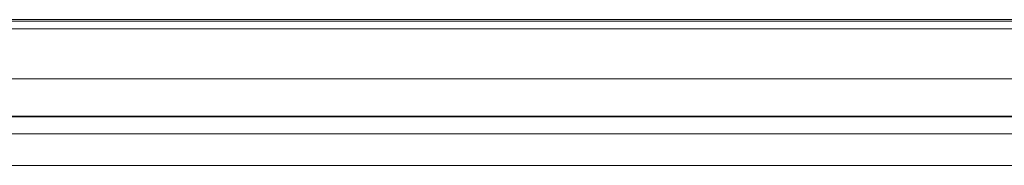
# Model space of a CAD drawing. Header units: millimetres. Extents: x -521669 to 178656, y -69521 to 433382.
# Tile 40 of 256: x -499546 to -499454, y 411128 to 411141. Entities that reach past the tile are written whole.
import ezdxf

# ---------------------------------------------------------------- set-up
doc = ezdxf.new("R2010")
doc.units = ezdxf.units.MM
doc.layers.add('PDF5_Geometry', color=7, linetype='Continuous', true_color=0xaaaaaa)

# ---------------------------------------------------------------- blocks, each defined once
blk = doc.blocks.new('ftfyjjj')
at = {"layer": 'PDF5_Geometry', "color": 3, "lineweight": 18, "true_color": 0x00ff00}
for points in [[(25730.258, 8192.415), (26226.241, 8192.415)], [(25730.258, 8192.415), (26226.241, 8192.415)], [(25703.235, 8186.912), (26253.265, 8186.912)], [(26226.241, 8178.868), (25730.258, 8178.868)], [(26226.241, 8178.868), (25730.258, 8178.868)]]:
    blk.add_lwpolyline(points, close=True, dxfattribs=at)
for points in [[(26226.241, 8192.415), (25730.258, 8192.415)], [(26226.241, 8192.415), (25730.258, 8192.415)], [(26226.241, 8192.415), (25730.258, 8192.415)], [(26226.241, 8192.415), (25730.258, 8192.415)], [(25730.258, 8183.454), (26226.241, 8183.454), (25730.258, 8183.454)], [(25730.258, 8181.796), (26226.241, 8181.796)], [(26226.241, 8183.454), (25730.258, 8183.454)], [(25730.258, 8181.796), (26226.241, 8181.796), (26226.241, 8181.196), (26226.241, 8180.632), (26226.241, 8180.103), (26226.241, 8179.644), (26226.241, 8179.256), (26226.241, 8179.009), (26226.241, 8178.868), (26226.241, 8178.903), (26226.241, 8179.044), (26226.241, 8179.362), (26226.241, 8179.75), (26226.241, 8180.244), (26226.241, 8180.808), (26226.241, 8181.373), (26226.241, 8181.937), (26226.241, 8182.431), (26226.241, 8182.89), (26226.241, 8183.207), (26226.241, 8183.419), (26226.241, 8183.454), (25730.258, 8183.454)], [(25730.258, 8181.796), (26226.241, 8181.796)], [(26226.241, 8183.454), (25730.258, 8183.454)], [(25730.258, 8181.796), (26226.241, 8181.796), (26226.241, 8181.196), (26226.241, 8180.632), (26226.241, 8180.103), (26226.241, 8179.644), (26226.241, 8179.256), (26226.241, 8179.009), (26226.241, 8178.868), (26226.241, 8178.903), (26226.241, 8179.044), (26226.241, 8179.362), (26226.241, 8179.75), (26226.241, 8180.244), (26226.241, 8180.808), (26226.241, 8181.373), (26226.241, 8181.937), (26226.241, 8182.431), (26226.241, 8182.89), (26226.241, 8183.207), (26226.241, 8183.419), (26226.241, 8183.454), (25730.258, 8183.454)], [(25730.258, 8181.796), (26226.241, 8181.796), (26226.241, 8191.568), (26226.241, 8181.796), (26226.241, 8191.568), (26226.241, 8181.796), (26226.241, 8191.568), (26226.241, 8191.674), (26226.241, 8191.78), (26226.241, 8191.921), (26226.241, 8192.062), (26226.241, 8192.168), (26226.241, 8192.274), (26226.241, 8192.345), (26226.241, 8192.415), (26226.241, 8192.345), (26226.241, 8192.274), (25730.258, 8192.274)], [(25730.258, 8183.384), (26226.241, 8183.384), (26226.241, 8192.274), (26226.241, 8183.384), (25730.258, 8183.384), (26226.241, 8183.384), (25730.258, 8183.384)], [(25730.258, 8192.274), (26226.241, 8192.274), (26226.241, 8183.384), (25730.258, 8183.384)], [(25730.258, 8192.274), (26226.241, 8192.274), (26226.241, 8183.384), (25730.258, 8183.384)], [(25730.258, 8192.274), (26226.241, 8192.274), (26226.241, 8183.384), (25730.258, 8183.384)], [(25730.258, 8192.274), (26226.241, 8192.274), (26226.241, 8183.384), (25730.258, 8183.384)], [(25730.258, 8192.274), (26226.241, 8192.274), (26226.241, 8183.384), (25730.258, 8183.384)], [(26226.241, 8192.415), (25730.258, 8192.415)], [(26226.241, 8192.415), (25730.258, 8192.415)], [(26226.241, 8192.415), (25730.258, 8192.415)], [(26226.241, 8192.415), (25730.258, 8192.415)], [(26226.241, 8192.415), (25730.258, 8192.415)], [(25730.258, 8191.568), (26226.241, 8191.568), (26226.241, 8191.674), (26226.241, 8191.78), (26226.241, 8191.921), (26226.241, 8192.062), (26226.241, 8192.168), (26226.241, 8192.274), (26226.241, 8192.345), (26226.241, 8192.415), (26226.241, 8192.345), (26226.241, 8192.274), (25730.258, 8192.274)], [(25730.258, 8191.568), (26226.241, 8191.568)], [(26226.241, 8192.274), (25730.258, 8192.274), (26226.241, 8192.274), (25730.258, 8192.274), (26226.241, 8192.274)], [(26226.241, 8191.568), (25730.258, 8191.568)], [(25730.258, 8183.384), (26226.241, 8183.384), (26226.241, 8192.274), (26226.241, 8192.345), (26226.241, 8192.415), (26226.241, 8192.345), (26226.241, 8192.274), (26226.241, 8192.168), (26226.241, 8192.062), (26226.241, 8191.921), (26226.241, 8191.78), (26226.241, 8191.674), (26226.241, 8191.568), (25730.258, 8191.568)], [(25730.258, 8183.384), (26226.241, 8183.384), (26226.241, 8192.274), (26226.241, 8192.345), (26226.241, 8192.415), (26226.241, 8192.345), (26226.241, 8192.274), (26226.241, 8192.168), (26226.241, 8192.062), (26226.241, 8191.921), (26226.241, 8191.78), (26226.241, 8191.674), (26226.241, 8191.568), (25730.258, 8191.568)], [(25730.258, 8183.384), (26226.241, 8183.384), (26226.241, 8192.274), (26226.241, 8183.384), (26226.241, 8192.274), (25730.258, 8192.274)], [(25730.258, 8183.384), (26226.241, 8183.384), (26226.241, 8192.274), (25730.258, 8192.274)], [(25730.258, 8191.568), (26226.241, 8191.568), (26226.241, 8191.674), (26226.241, 8191.78), (26226.241, 8191.921), (26226.241, 8192.062), (26226.241, 8192.168), (26226.241, 8192.274), (26226.241, 8192.345), (26226.241, 8192.415), (26226.241, 8192.345), (26226.241, 8192.274), (26226.241, 8183.384), (25730.258, 8183.384)], [(25730.258, 8191.568), (26226.241, 8191.568), (26226.241, 8191.674), (26226.241, 8191.78), (26226.241, 8191.921), (26226.241, 8192.062), (26226.241, 8192.168), (26226.241, 8192.274), (26226.241, 8192.345), (26226.241, 8192.415), (26226.241, 8192.345), (26226.241, 8192.274), (26226.241, 8183.384), (25730.258, 8183.384)], [(25730.258, 8191.568), (26226.241, 8191.568), (26226.241, 8191.674), (26226.241, 8191.78), (26226.241, 8191.921), (26226.241, 8192.062), (26226.241, 8192.168), (26226.241, 8192.274), (26226.241, 8192.345), (26226.241, 8192.415), (26226.241, 8192.345), (26226.241, 8192.274), (26226.241, 8183.384), (25730.258, 8183.384)], [(25730.258, 8183.454), (26226.241, 8183.454), (26226.241, 8183.384), (26226.241, 8192.274), (25730.258, 8192.274)], [(26226.241, 8192.415), (25730.258, 8192.415)], [(26226.241, 8192.415), (25730.258, 8192.415)], [(26226.241, 8192.415), (25730.258, 8192.415)], [(26226.241, 8192.415), (25730.258, 8192.415)], [(26226.241, 8192.415), (25730.258, 8192.415)], [(26226.241, 8192.415), (25730.258, 8192.415)], [(26226.241, 8192.415), (25730.258, 8192.415)], [(26226.241, 8192.415), (25730.258, 8192.415)], [(26226.241, 8192.415), (25730.258, 8192.415)], [(26226.241, 8192.415), (25730.258, 8192.415)], [(26226.241, 8192.415), (25730.258, 8192.415)], [(26226.241, 8192.415), (25730.258, 8192.415)], [(26226.241, 8192.415), (25730.258, 8192.415)], [(26226.241, 8192.415), (25730.258, 8192.415)], [(26226.241, 8192.415), (25730.258, 8192.415)], [(26226.241, 8192.415), (25730.258, 8192.415)], [(26226.241, 8192.415), (25730.258, 8192.415)], [(26226.241, 8192.415), (25730.258, 8192.415)], [(26226.241, 8192.415), (25730.258, 8192.415)], [(26226.241, 8192.415), (25730.258, 8192.415)], [(26226.241, 8192.415), (25730.258, 8192.415)], [(26226.241, 8192.274), (25730.258, 8192.274)], [(26226.241, 8192.274), (25730.258, 8192.274)], [(26226.241, 8192.274), (25730.258, 8192.274)], [(26226.241, 8192.274), (25730.258, 8192.274)], [(26226.241, 8192.274), (25730.258, 8192.274)], [(26226.241, 8192.274), (25730.258, 8192.274)], [(26226.241, 8192.274), (25730.258, 8192.274)], [(26226.241, 8192.274), (25730.258, 8192.274)], [(26226.241, 8192.274), (25730.258, 8192.274)], [(26226.241, 8192.274), (25730.258, 8192.274)], [(26226.241, 8192.274), (25730.258, 8192.274)], [(26226.241, 8192.274), (25730.258, 8192.274)], [(26226.241, 8192.274), (25730.258, 8192.274)], [(26226.241, 8192.274), (25730.258, 8192.274)], [(26226.241, 8192.274), (25730.258, 8192.274)], [(26226.241, 8192.274), (25730.258, 8192.274)], [(26226.241, 8192.274), (25730.258, 8192.274)], [(26226.241, 8192.274), (25730.258, 8192.274)], [(26226.241, 8192.274), (25730.258, 8192.274)], [(26226.241, 8192.274), (25730.258, 8192.274)], [(25730.258, 8191.568), (26226.241, 8191.568)], [(25730.258, 8191.568), (26226.241, 8191.568)], [(25730.258, 8191.568), (26226.241, 8191.568)], [(25730.258, 8191.568), (26226.241, 8191.568)], [(25730.258, 8191.568), (26226.241, 8191.568)], [(25730.258, 8191.568), (26226.241, 8191.568)], [(25730.258, 8191.568), (26226.241, 8191.568)], [(25730.258, 8191.568), (26226.241, 8191.568)], [(25730.258, 8191.568), (26226.241, 8191.568)], [(25730.258, 8191.568), (26226.241, 8191.568)], [(25730.258, 8191.568), (26226.241, 8191.568)], [(26226.241, 8183.454), (25730.258, 8183.384), (26226.241, 8183.454)], [(26226.241, 8181.796), (25730.258, 8181.796), (26226.241, 8181.796)], [(26226.241, 8191.568), (25730.258, 8191.568)], [(25730.258, 8181.796), (26226.241, 8181.796)], [(25730.258, 8191.568), (26226.241, 8191.568)], [(25730.258, 8191.568), (26226.241, 8191.568)], [(25730.258, 8191.568), (26226.241, 8191.568)], [(25730.258, 8191.568), (26226.241, 8191.568)], [(25730.258, 8191.568), (26226.241, 8191.568)], [(25730.258, 8191.568), (26226.241, 8191.568)], [(25730.258, 8191.568), (26226.241, 8191.568)], [(25730.258, 8191.568), (26226.241, 8191.568)], [(25730.258, 8191.568), (26226.241, 8191.568)], [(25730.258, 8191.568), (26226.241, 8191.568)], [(26226.241, 8181.796), (25730.258, 8181.796), (26226.241, 8181.796)], [(26226.241, 8183.454), (25730.258, 8183.454)], [(25730.258, 8191.568), (26226.241, 8191.568)], [(25730.258, 8191.568), (26226.241, 8191.568)], [(25730.258, 8191.568), (26226.241, 8191.568)], [(25730.258, 8191.568), (26226.241, 8191.568)], [(25728.247, 8186.912), (26228.252, 8186.912)], [(26228.252, 8186.912), (25728.247, 8186.912)], [(26226.241, 8183.454), (25730.258, 8183.454)], [(26226.241, 8183.454), (25730.258, 8183.454)], [(26226.241, 8183.454), (25730.258, 8183.454)], [(26226.241, 8183.454), (25730.258, 8183.454)], [(26226.241, 8183.454), (25730.258, 8183.454)], [(26226.241, 8183.454), (25730.258, 8183.454)], [(26226.241, 8183.454), (25730.258, 8183.454)], [(26226.241, 8183.454), (25730.258, 8183.454)], [(26226.241, 8183.454), (25730.258, 8183.454)], [(26226.241, 8183.454), (25730.258, 8183.454)], [(26226.241, 8183.454), (25730.258, 8183.454)], [(26226.241, 8183.454), (25730.258, 8183.454)], [(26226.241, 8183.454), (25730.258, 8183.454)], [(26226.241, 8183.454), (25730.258, 8183.454)], [(26226.241, 8183.454), (25730.258, 8183.454)], [(26226.241, 8183.454), (25730.258, 8183.454)], [(26226.241, 8183.454), (25730.258, 8183.454)], [(26226.241, 8183.454), (25730.258, 8183.454)], [(26226.241, 8183.454), (25730.258, 8183.454)], [(26226.241, 8183.454), (25730.258, 8183.454)], [(26226.241, 8183.454), (25730.258, 8183.454)], [(26226.241, 8183.454), (25730.258, 8183.454)], [(26226.241, 8183.454), (25730.258, 8183.454)], [(26226.241, 8183.454), (25730.258, 8183.454)], [(26226.241, 8183.454), (25730.258, 8183.454)], [(25730.258, 8183.384), (26226.241, 8183.384)], [(25730.258, 8183.384), (26226.241, 8183.384)], [(25730.258, 8183.384), (26226.241, 8183.384)], [(25730.258, 8183.384), (26226.241, 8183.384)], [(25730.258, 8183.384), (26226.241, 8183.384)], [(25730.258, 8183.384), (26226.241, 8183.384)], [(25730.258, 8183.384), (26226.241, 8183.384)], [(25730.258, 8183.384), (26226.241, 8183.384)], [(25730.258, 8183.384), (26226.241, 8183.384)], [(25730.258, 8183.384), (26226.241, 8183.384)], [(25730.258, 8183.384), (26226.241, 8183.384)], [(25730.258, 8183.384), (26226.241, 8183.384)], [(25730.258, 8183.384), (26226.241, 8183.384)], [(25730.258, 8183.384), (26226.241, 8183.384)], [(25730.258, 8183.384), (26226.241, 8183.384)], [(25730.258, 8183.384), (26226.241, 8183.384)], [(25730.258, 8183.384), (26226.241, 8183.384)], [(25730.258, 8181.796), (26226.241, 8181.796)], [(25730.258, 8181.796), (26226.241, 8181.796)], [(25730.258, 8181.796), (26226.241, 8181.796)], [(25730.258, 8181.796), (26226.241, 8181.796)], [(25730.258, 8181.796), (26226.241, 8181.796)], [(25730.258, 8181.796), (26226.241, 8181.796)], [(25730.258, 8181.796), (26226.241, 8181.796)], [(25730.258, 8181.796), (26226.241, 8181.796)], [(25730.258, 8181.796), (26226.241, 8181.796)], [(25730.258, 8181.796), (26226.241, 8181.796)], [(25730.258, 8181.796), (26226.241, 8181.796)], [(25730.258, 8181.796), (26226.241, 8181.796)], [(25730.258, 8181.796), (26226.241, 8181.796)], [(25730.258, 8181.796), (26226.241, 8181.796)], [(25730.258, 8181.796), (26226.241, 8181.796)], [(25730.258, 8181.796), (26226.241, 8181.796)], [(25730.258, 8181.796), (26226.241, 8181.796)], [(25730.258, 8181.796), (26226.241, 8181.796)], [(25730.258, 8181.796), (26226.241, 8181.796)], [(25730.258, 8181.796), (26226.241, 8181.796)], [(25730.258, 8181.796), (26226.241, 8181.796)], [(25730.258, 8181.796), (26226.241, 8181.796)], [(25730.258, 8181.796), (26226.241, 8181.796)], [(25730.258, 8181.796), (26226.241, 8181.796)], [(25730.258, 8178.868), (26226.241, 8178.868)], [(25730.258, 8178.868), (26226.241, 8178.868)], [(25730.258, 8178.868), (26226.241, 8178.868)], [(25730.258, 8178.868), (26226.241, 8178.868)], [(25730.258, 8178.868), (26226.241, 8178.868)], [(25730.258, 8178.868), (26226.241, 8178.868)], [(25730.258, 8178.868), (26226.241, 8178.868)], [(25730.258, 8178.868), (26226.241, 8178.868)], [(25730.258, 8178.868), (26226.241, 8178.868)], [(25730.258, 8178.868), (26226.241, 8178.868)], [(25730.258, 8178.868), (26226.241, 8178.868)], [(25730.258, 8178.868), (26226.241, 8178.868)], [(25730.258, 8178.868), (26226.241, 8178.868)], [(25730.258, 8178.868), (26226.241, 8178.868)], [(25730.258, 8178.868), (26226.241, 8178.868)], [(25730.258, 8178.868), (26226.241, 8178.868)], [(25730.258, 8178.868), (26226.241, 8178.868)], [(25730.258, 8178.868), (26226.241, 8178.868)], [(25730.258, 8178.868), (26226.241, 8178.868)], [(25730.258, 8178.868), (26226.241, 8178.868)], [(25730.258, 8178.868), (26226.241, 8178.868)], [(25730.258, 8178.868), (26226.241, 8178.868)], [(25730.258, 8178.868), (26226.241, 8178.868)], [(25730.258, 8178.868), (26226.241, 8178.868)], [(25730.258, 8178.868), (26226.241, 8178.868)], [(25730.258, 8178.868), (26226.241, 8178.868)], [(25730.258, 8178.868), (26226.241, 8178.868)], [(25730.258, 8178.868), (26226.241, 8178.868)], [(25730.258, 8178.868), (26226.241, 8178.868)], [(25730.258, 8178.868), (26226.241, 8178.868)]]:
    blk.add_lwpolyline(points, dxfattribs=at)

msp = doc.modelspace()

# ---------------------------------------------------------------- block references
msp.add_blockref('ftfyjjj', (-525616.356126, 402948.950929))

doc.saveas('drawing.dxf')
